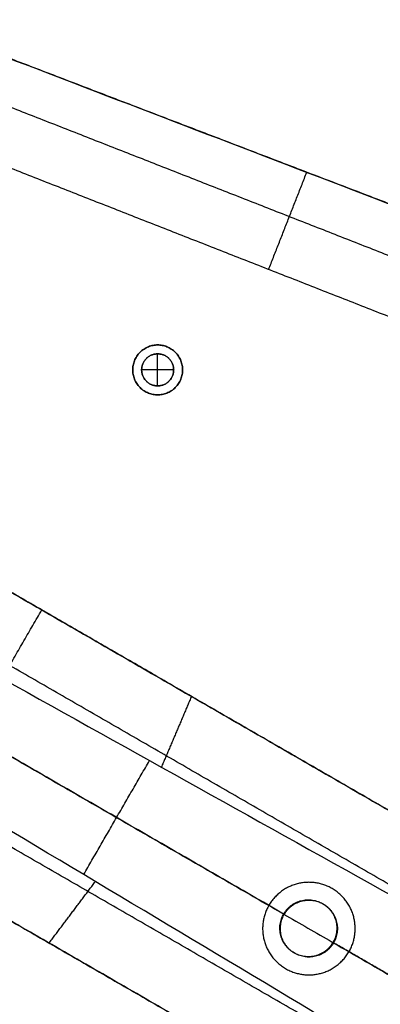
# Model space of a CAD drawing. Header units: millimetres. Extents: x -555 to 2346, y 1993 to 3099.
# Tile 13 of 40: x -187 to -136, y 2534 to 2673. Entities that reach past the tile are written whole.
import ezdxf

# ---------------------------------------------------------------- set-up
doc = ezdxf.new("R2010")
doc.units = ezdxf.units.MM
doc.layers.add('Base', color=7, linetype='Continuous', true_color=0x4c0000)
doc.layers.add('Tabletop', color=7, linetype='Continuous', true_color=0x7f7f3f)

msp = doc.modelspace()

# ---------------------------------------------------------------- linework, layer by layer
at = {"layer": 'Base'}
for points, degree in [([(-92.43, 2630.75), (-142.83, 2650.05), (-193.23, 2669.35)], 2), ([(-193.23, 2669.35, -4.73), (-159.63, 2656.48, -4.44), (-126.03, 2643.62, -4.15), (-92.43, 2630.75, -3.86)], 3), ([(-197.71, 2664.37, -11), (-145.21, 2643.78, -11), (-92.71, 2623.19, -11)], 2), ([(-95.44, 2615.67, -19), (-148.45, 2636.46, -19), (-201.45, 2657.25, -19)], 2), ([(-151.62, 2637.7, -19), (-148.94, 2644.53, -11.66), (-146.26, 2651.36, -4.33)], 2), ([(-142.83, 2650.05, -4.3), (-142.83, 2650.05, -2.15), (-142.83, 2650.05)], 2), ([(-261.25, 2634.77, -19), (-184.79, 2590.63, -19), (-108.33, 2546.48, -19)], 2), ([(-167.87, 2580.86, -58.02), (-214.56, 2607.82, -58.02), (-261.25, 2634.77, -58.02)], 2), ([(-167.21, 2627.1, -17), (-167.21, 2627.1, -8.5), (-167.21, 2627.1)], 2), ([(-167.21, 2625.85), (-167.21, 2625.85, 7), (-167.21, 2625.85, 14)], 2), ([(-167.21, 2621.35, 14), (-167.21, 2623.6, 14), (-167.21, 2625.85, 14)], 2), ([(-170.71, 2623.6, -17), (-170.71, 2623.6, -8.5), (-170.71, 2623.6)], 2), ([(-169.46, 2623.6), (-169.46, 2623.6, 7), (-169.46, 2623.6, 14)], 2), ([(-164.96, 2623.6, 14), (-167.21, 2623.6, 14), (-169.46, 2623.6, 14)], 2), ([(-164.96, 2623.6), (-164.96, 2623.6, 7), (-164.96, 2623.6, 14)], 2), ([(-163.71, 2623.6, -17), (-163.71, 2623.6, -8.5), (-163.71, 2623.6)], 2), ([(-167.21, 2621.35), (-167.21, 2621.35, 7), (-167.21, 2621.35, 14)], 2), ([(-167.21, 2620.1, -17), (-167.21, 2620.1, -8.5), (-167.21, 2620.1)], 2), ([(-149.51, 2547.17, -19), (-210.38, 2582.31, -19), (-271.25, 2617.45, -19)], 2), ([(-108.33, 2546.48, -49.56), (-164.12, 2578.69, -57.48), (-219.91, 2610.9, -65.4)], 2), ([(-112.6, 2538.56, -58.6), (-168.02, 2570.55, -66.47), (-223.43, 2602.55, -74.33)], 2), ([(-128.33, 2511.84, -19), (-204.79, 2555.99, -19), (-281.25, 2600.13, -19)], 2), ([(-223.46, 2599.43, -76.88), (-186.71, 2578.95, -71.06), (-149.97, 2558.48, -65.25), (-113.23, 2538, -59.43)], 3), ([(-227.6, 2592.25, -76.88), (-173, 2560.73, -68.16), (-118.33, 2529.16, -59.43)], 2), ([(-203.49, 2555.24, -19), (-193.49, 2572.56, -19), (-183.49, 2589.88, -19)], 2), ([(-183.49, 2589.88, -19), (-183.49, 2589.88, -39.62), (-183.49, 2589.88, -60.23)], 2), ([(-123.43, 2520.33, -59.43), (-159.54, 2541.91, -65.25), (-195.64, 2563.49, -71.06), (-231.74, 2585.08, -76.88)], 3), ([(-123.6, 2519.51, -58.6), (-179.02, 2551.5, -66.47), (-234.43, 2583.49, -74.33)], 2), ([(-162.46, 2577.74, -57.25), (-164.57, 2572.77, -62.57), (-166.69, 2567.79, -67.89)], 2), ([(-239.91, 2576.26, -65.4), (-184.12, 2544.05, -57.48), (-128.33, 2511.84, -49.56)], 2), ([(-177.6, 2552.71, -68.16), (-172.98, 2560.72, -68.16), (-168.36, 2568.72, -68.16)], 2), ([(-182.46, 2543.1, -57.25), (-179.21, 2547.41, -62.57), (-175.96, 2551.73, -67.89)], 2), ([(-115.73, 2527.66, -19), (-129.15, 2535.41, -19), (-142.58, 2543.17, -19)], 2), ([(-181.91, 2465.91, -19), (-226.41, 2501.42, -19), (-270.92, 2536.93, -19)], 2)]:
    msp.add_open_spline(points, degree=degree, dxfattribs=at)
for points, knots in [([(-163.71, 2623.6), (-163.71, 2620.1), (-167.21, 2620.1), (-170.71, 2620.1), (-170.71, 2623.6), (-170.71, 2627.1), (-167.21, 2627.1), (-163.71, 2627.1), (-163.71, 2623.6)], [1513.426467, 1513.426467, 1513.426467, 1518.924254, 1518.924254, 1524.422042, 1524.422042, 1529.919829, 1529.919829, 1535.417616, 1535.417616, 1535.417616]), ([(-163.71, 2623.6, -17), (-163.71, 2627.1, -17), (-167.21, 2627.1, -17), (-170.71, 2627.1, -17), (-170.71, 2623.6, -17), (-170.71, 2620.1, -17), (-167.21, 2620.1, -17), (-163.71, 2620.1, -17), (-163.71, 2623.6, -17)], [-34.556646, -34.556646, -34.556646, -25.917485, -25.917485, -17.278323, -17.278323, -8.639162, -8.639162, 0, 0, 0]), ([(-163.71, 2623.6, -9.5), (-163.71, 2620.1, -9.5), (-167.21, 2620.1, -9.5), (-170.71, 2620.1, -9.5), (-170.71, 2623.6, -9.5), (-170.71, 2627.1, -9.5), (-167.21, 2627.1, -9.5), (-163.71, 2627.1, -9.5), (-163.71, 2623.6, -9.5)], [1513.426467, 1513.426467, 1513.426467, 1518.924254, 1518.924254, 1524.422042, 1524.422042, 1529.919829, 1529.919829, 1535.417616, 1535.417616, 1535.417616]), ([(-164.96, 2623.6, 14), (-164.96, 2621.35, 14), (-167.21, 2621.35, 14), (-169.46, 2621.35, 14), (-169.46, 2623.6, 14), (-169.46, 2625.85, 14), (-167.21, 2625.85, 14), (-164.96, 2625.85, 14), (-164.96, 2623.6, 14)], [-14.137167, -14.137167, -14.137167, -10.602875, -10.602875, -7.068583, -7.068583, -3.534292, -3.534292, 0, 0, 0]), ([(-164.96, 2623.6), (-164.96, 2625.85), (-167.21, 2625.85), (-169.46, 2625.85), (-169.46, 2623.6), (-169.46, 2621.35), (-167.21, 2621.35), (-164.96, 2621.35), (-164.96, 2623.6)], [0, 0, 0, 3.534292, 3.534292, 7.068583, 7.068583, 10.602875, 10.602875, 14.137167, 14.137167, 14.137167]), ([(-164.96, 2623.6, 7), (-164.96, 2621.35, 7), (-167.21, 2621.35, 7), (-169.46, 2621.35, 7), (-169.46, 2623.6, 7), (-169.46, 2625.85, 7), (-167.21, 2625.85, 7), (-164.96, 2625.85, 7), (-164.96, 2623.6, 7)], [-14.137167, -14.137167, -14.137167, -10.602875, -10.602875, -7.068583, -7.068583, -3.534292, -3.534292, 0, 0, 0]), ([(-139.46, 2545.12, -19), (-139.46, 2538.62, -19), (-145.96, 2538.62, -19), (-152.46, 2538.62, -19), (-152.46, 2545.12, -19), (-152.46, 2551.62, -19), (-145.96, 2551.62, -19), (-139.46, 2551.62, -19), (-139.46, 2545.12, -19)], [0, 0, 0, 10.209918, 10.209918, 20.419836, 20.419836, 30.629755, 30.629755, 40.839673, 40.839673, 40.839673]), ([(-149.51, 2547.17, -19), (-151.51, 2543.7, -19), (-148.04, 2541.7, -19), (-144.58, 2539.7, -19), (-142.58, 2543.17, -19), (-140.58, 2546.63, -19), (-144.04, 2548.63, -19), (-147.51, 2550.63, -19), (-149.51, 2547.17, -19)], [0, 0, 0, 6.283185, 6.283185, 12.566371, 12.566371, 18.849556, 18.849556, 25.132741, 25.132741, 25.132741]), ([(-141.96, 2545.12), (-141.96, 2549.12), (-145.96, 2549.12), (-149.96, 2549.12), (-149.96, 2545.12), (-149.96, 2541.12), (-145.96, 2541.12), (-141.96, 2541.12), (-141.96, 2545.12)], [-1560.550357, -1560.550357, -1560.550357, -1554.267172, -1554.267172, -1547.983986, -1547.983986, -1541.700801, -1541.700801, -1535.417616, -1535.417616, -1535.417616])]:
    msp.add_rational_spline(points, [1, 0.707106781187, 1, 0.707106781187, 1, 0.707106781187, 1, 0.707106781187, 1], degree=2, knots=knots, dxfattribs=at)
at = {"layer": 'Tabletop'}
for points, knots in [([(444.58, 2492.72, 11), (444.58, 1992.72, 11), (-55.42, 1992.72, 11), (-555.42, 1992.72, 11), (-555.42, 2492.72, 11), (-555.42, 2992.72, 11), (-55.42, 2992.72, 11), (444.58, 2992.72, 11), (444.58, 2492.72, 11)], [-3141.592654, -3141.592654, -3141.592654, -2356.19449, -2356.19449, -1570.796327, -1570.796327, -785.398163, -785.398163, 0, 0, 0]), ([(444.58, 2492.72, 19), (444.58, 2992.72, 19), (-55.42, 2992.72, 19), (-555.42, 2992.72, 19), (-555.42, 2492.72, 19), (-555.42, 1992.72, 19), (-55.42, 1992.72, 19), (444.58, 1992.72, 19), (444.58, 2492.72, 19)], [0, 0, 0, 785.398163, 785.398163, 1570.796327, 1570.796327, 2356.19449, 2356.19449, 3141.592654, 3141.592654, 3141.592654]), ([(444.58, 2492.72, 15), (444.58, 1992.72, 15), (-55.42, 1992.72, 15), (-555.42, 1992.72, 15), (-555.42, 2492.72, 15), (-555.42, 2992.72, 15), (-55.42, 2992.72, 15), (444.58, 2992.72, 15), (444.58, 2492.72, 15)], [-3141.592654, -3141.592654, -3141.592654, -2356.19449, -2356.19449, -1570.796327, -1570.796327, -785.398163, -785.398163, 0, 0, 0]), ([(444.58, 2492.72, 19), (444.58, 1992.72, 19), (-55.42, 1992.72, 19), (-555.42, 1992.72, 19), (-555.42, 2492.72, 19), (-555.42, 2992.72, 19), (-55.42, 2992.72, 19), (444.58, 2992.72, 19), (444.58, 2492.72, 19)], [-3141.592654, -3141.592654, -3141.592654, -2356.19449, -2356.19449, -1570.796327, -1570.796327, -785.398163, -785.398163, 0, 0, 0]), ([(444.58, 2492.72, 11), (444.58, 2992.72, 11), (-55.42, 2992.72, 11), (-555.42, 2992.72, 11), (-555.42, 2492.72, 11), (-555.42, 1992.72, 11), (-55.42, 1992.72, 11), (444.58, 1992.72, 11), (444.58, 2492.72, 11)], [0, 0, 0, 1000, 1000, 2000, 2000, 3000, 3000, 4000, 4000, 4000]), ([(431.58, 2492.72, 5.5), (431.58, 2979.72, 5.5), (-55.42, 2979.72, 5.5), (-542.42, 2979.72, 5.5), (-542.42, 2492.72, 5.5), (-542.42, 2005.72, 5.5), (-55.42, 2005.72, 5.5), (431.58, 2005.72, 5.5), (431.58, 2492.72, 5.5)], [0, 0, 0, 1000, 1000, 2000, 2000, 3000, 3000, 4000, 4000, 4000]), ([(418.58, 2492.72), (418.58, 2018.72), (-55.42, 2018.72), (-529.42, 2018.72), (-529.42, 2492.72), (-529.42, 2966.72), (-55.42, 2966.72), (418.58, 2966.72), (418.58, 2492.72)], [-4000, -4000, -4000, -3000, -3000, -2000, -2000, -1000, -1000, 0, 0, 0])]:
    msp.add_rational_spline(points, [1, 0.707106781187, 1, 0.707106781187, 1, 0.707106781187, 1, 0.707106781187, 1], degree=2, knots=knots, dxfattribs=at)

doc.saveas('drawing.dxf')
